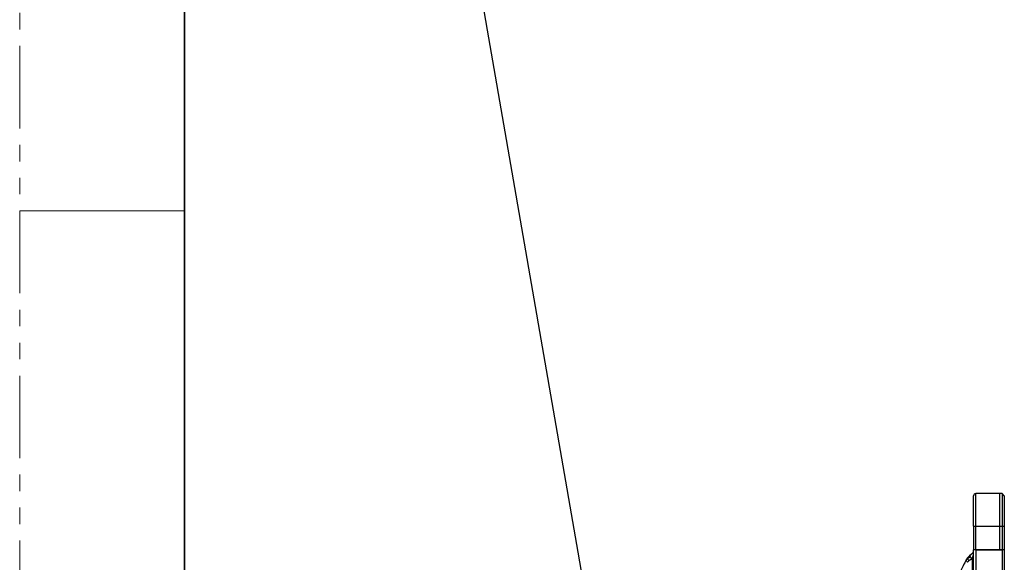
# Model space of a CAD drawing. Header units: millimetres. Extents: x 0 to 1118, y 0 to 864.
# Tile 18 of 256: x 0 to 76, y 513 to 554. Entities that reach past the tile are written whole.
import ezdxf

# ---------------------------------------------------------------- set-up
doc = ezdxf.new("R2010")
doc.units = ezdxf.units.MM
doc.linetypes.add('PHANTOM', pattern=[12.7, 6.35, -1.27, 1.27, -1.27, 1.27, -1.27])
doc.dimstyles.new('SLDDIMSTYLE2', dxfattribs={"dimtxt": 0.18, "dimasz": 0.762, "dimexe": 0, "dimexo": 0.0625, "dimgap": 0, "dimtad": 0, "dimtih": 1, "dimtoh": 1, "dimdec": 0, "dimrnd": 1e-09, "dimzin": 0, "dimdsep": 46, "dimtxsty": 'Standard', "dimblk1": 'DOT', "dimblk2": 'DOT', "dimsah": 1, "dimcen": 0.09, "dimadec": 0, "dimazin": 0, "dimtfac": 0.762, "dimtdec": 0, "dimtofl": 0, "dimtmove": 0, "dimatfit": 3, "dimldrblk": 'DOT', "dimfxl": 1, "dimfrac": 2, "dimtolj": 1, "dimtzin": 0, "dimarcsym": 0})

# ---------------------------------------------------------------- blocks, each defined once
blk = doc.blocks.new('_Dot')
at = {"color": 0, "linetype": 'ByBlock', "lineweight": -2}
blk.add_line((-0.5, 0), (-1, 0), dxfattribs=at)
at = {"color": 0, "linetype": 'ByBlock', "const_width": 0.5}
blk.add_lwpolyline([(-0.25, 0, 1), (0.25, 0, 1)], format="xyb", close=True, dxfattribs=at)

msp = doc.modelspace()

# ---------------------------------------------------------------- linework, layer by layer
at = {"color": 7, "linetype": 'PHANTOM', "lineweight": 18}
msp.add_line((0, 0), (0, 863.6), dxfattribs=at)
at = {"color": 7, "linetype": 'Continuous', "lineweight": 35}
msp.add_line((12.7, 838.2), (12.7, 25.4), dxfattribs=at)
at = {"color": 7, "linetype": 'Continuous', "lineweight": 18}
msp.add_line((0, 539.75), (12.7, 539.75), dxfattribs=at)
at = {"color": 7, "linetype": 'Continuous', "lineweight": 25}
for p, q in [((73.4757, 515.4693), (73.4757, 517.8026)), ((73.6424, 515.4693), (73.6424, 517.9693)), ((75.5091, 517.9693), (73.6424, 517.9693)), ((75.6757, 517.9693), (75.5091, 517.9693)), ((75.5091, 515.4693), (75.5091, 517.9693)), ((75.6757, 517.9693), (75.6757, 515.4693)), ((75.8424, 517.8026), (75.6757, 517.9693)), ((75.8424, 517.8026), (75.8424, 515.4693)), ((73.4757, 515.4693), (73.6424, 515.4693)), ((73.4757, 515.4693), (73.4757, 513.636)), ((73.6424, 513.636), (73.6424, 515.4693)), ((73.6424, 515.4693), (75.5091, 515.4693)), ((75.5091, 515.4693), (75.6757, 515.4693)), ((75.5091, 513.636), (75.5091, 515.4693)), ((75.6757, 515.4693), (75.8424, 515.4693)), ((75.6757, 515.4693), (75.6757, 513.636)), ((75.8424, 515.4693), (75.8424, 513.636)), ((73.2264, 513.2329), (73.4757, 513.4693)), ((73.4757, 309.911), (73.4757, 513.636)), ((73.6424, 513.636), (73.4757, 513.636)), ((73.6424, 513.636), (73.6424, 309.911)), ((73.6424, 513.636), (75.6757, 513.636)), ((75.5091, 513.636), (73.6424, 513.636)), ((75.6757, 513.636), (75.5091, 513.636)), ((75.6757, 513.636), (75.6757, 309.911)), ((75.8424, 513.636), (75.6757, 513.636)), ((75.8424, 513.636), (75.8424, 309.911)), ((73.2039, 513.2116), (73.2089, 513.2163)), ((73.3642, 512.9199), (73.3642, 503.5278))]:
    msp.add_line(p, q, dxfattribs=at)
at = {"color": 8, "linetype": 'Continuous', "lineweight": 25}
msp.add_line((73.0825, 513.0356), (73.1706, 513.0626), dxfattribs=at)
at = {"color": 8, "linetype": 'Continuous', "lineweight": 25, "flags": 128}
msp.add_lwpolyline([(73.009, 513.0026), (72.9903, 512.9877), (72.9721, 512.9699)], dxfattribs=at)
at = {"color": 7, "linetype": 'Continuous', "lineweight": 25}
for centre, radius, start, end in [((73.6424, 517.8026), 0.1667, 90, 180), ((73.3071, 512.546), 0.5, 129.481376, 147.350795)]:
    msp.add_arc(centre, radius, start, end, dxfattribs=at)
at = {"color": 8, "linetype": 'Continuous', "lineweight": 25}
msp.add_arc((73.2166, 512.6768), 0.3886, 96.796333, 111.40412, dxfattribs=at)
at = {"color": 7, "linetype": 'Continuous', "lineweight": 25}
for points, knots in [([(73.4757, 513.4693), (73.4705, 513.4643), (73.4592, 513.4536), (73.4404, 513.4358), (73.4181, 513.4146), (73.3902, 513.3882), (73.3569, 513.3566), (73.3216, 513.3232), (73.2851, 513.2886), (73.2483, 513.2537), (73.2218, 513.2286), (73.2089, 513.2163)], [0, 0, 0, 0, 0.0693274, 0.1484672, 0.2373057, 0.342483, 0.4759795, 0.6139518, 0.7269222, 0.8660869, 1, 1, 1, 1]), ([(72.9108, 512.8688), (72.8329, 512.7169), (72.7559, 512.567), (72.6042, 512.2715), (72.5294, 512.1258), (72.3078, 511.6941), (72.1638, 511.4136), (71.8818, 510.8642), (71.7438, 510.5954), (71.4735, 510.0688), (71.3411, 509.8109), (71.0821, 509.3064), (70.9554, 509.0596), (70.7086, 508.5787), (70.5884, 508.3446), (70.3562, 507.8923), (70.2441, 507.674), (70.0856, 507.3651), (70.0343, 507.2653), (69.9363, 507.0743), (69.8896, 506.9833), (69.8465, 506.8993)], [0, 0, 0, 0, 0.0625, 0.0625, 0.125, 0.125, 0.25, 0.25, 0.375, 0.375, 0.5, 0.5, 0.625, 0.625, 0.75, 0.75, 0.875, 0.875, 0.9375, 0.9375, 1, 1, 1, 1]), ([(72.8891, 512.8216), (72.8907, 512.8239), (72.8951, 512.8303), (72.9103, 512.8512), (72.9361, 512.8819), (72.9637, 512.9108), (72.9832, 512.9262), (72.9896, 512.9312)], [0, 0, 0, 0, 0.1372984, 0.3760693, 0.6139248, 0.8721702, 1, 1, 1, 1]), ([(73.0009, 512.6786), (72.9631, 512.714), (72.9332, 512.7515), (72.9015, 512.8184), (72.8999, 512.8476), (72.9108, 512.8688)], [0, 0, 0, 0, 0.5, 0.5, 1, 1, 1, 1]), ([(73.0789, 513.093), (73.0699, 513.0843), (73.052, 513.0669), (73.027, 513.0396), (73.0035, 513.0118), (72.9817, 512.9836), (72.9616, 512.9551), (72.9431, 512.9265), (72.9261, 512.8979), (72.9159, 512.8784), (72.9108, 512.8688)], [0, 0, 0, 0, 0.1350638, 0.2674911, 0.3971191, 0.5238312, 0.6475472, 0.7682165, 0.8857363, 1, 1, 1, 1]), ([(72.9242, 512.8671), (72.9282, 512.8719), (72.9409, 512.8872), (72.9623, 512.9095), (72.9799, 512.9234), (72.9844, 512.927)], [0, 0, 0, 0, 0.2536081, 0.806213, 1, 1, 1, 1]), ([(72.9721, 512.9699), (72.9743, 512.9729), (72.9787, 512.9791), (72.9856, 512.9884), (72.9965, 513.0027), (73.0084, 513.0176), (73.0209, 513.0323), (73.0304, 513.0431), (73.0397, 513.0534), (73.045, 513.059), (73.0475, 513.0617)], [0, 0, 0, 0, 0.0878307, 0.1774553, 0.2693043, 0.5050594, 0.6226868, 0.7385476, 0.8735504, 1, 1, 1, 1]), ([(73.1068, 512.7907), (73.0894, 512.8205), (73.0745, 512.8515), (73.0524, 512.9125), (73.0452, 512.9423), (73.0402, 512.997), (73.0423, 513.0217), (73.0549, 513.0634), (73.0654, 513.0803), (73.0789, 513.093)], [0, 0, 0, 0, 0.25, 0.25, 0.5, 0.5, 0.75, 0.75, 1, 1, 1, 1]), ([(73.0789, 513.093), (73.0843, 513.0982), (73.0954, 513.1087), (73.1122, 513.1247), (73.1285, 513.1401), (73.1487, 513.1593), (73.1735, 513.1827), (73.1937, 513.202), (73.2039, 513.2116)], [0, 0, 0, 0, 0.13621102, 0.27607668, 0.41300774, 0.53373691, 0.76609665, 1, 1, 1, 1]), ([(73.3638, 512.9199), (73.3569, 512.9184), (73.3426, 512.9153), (73.3212, 512.909), (73.2994, 512.9014), (73.2771, 512.8924), (73.2544, 512.882), (73.2313, 512.8702), (73.2078, 512.8571), (73.1836, 512.8425), (73.1587, 512.8265), (73.1331, 512.8092), (73.116, 512.7969), (73.1073, 512.7907)], [0, 0, 0, 0, 0.0683488, 0.1406193, 0.2169885, 0.2976581, 0.3828457, 0.4727735, 0.567657, 0.6676963, 0.7730591, 0.8838149, 1, 1, 1, 1]), ([(73.3642, 512.9199), (73.3587, 512.9266), (73.348, 512.9398), (73.3329, 512.9592), (73.3188, 512.9777), (73.3058, 512.9953), (73.2938, 513.0121), (73.2828, 513.0279), (73.2727, 513.0429), (73.2635, 513.0569), (73.2551, 513.07), (73.2477, 513.0822), (73.241, 513.0935), (73.2352, 513.1038), (73.2232, 513.1262), (73.2109, 513.1549), (73.1952, 513.1905), (73.1819, 513.2204), (73.1734, 513.2379), (73.1696, 513.2457)], [0, 0, 0, 0, 0.04843196, 0.09536054, 0.14076215, 0.18462254, 0.22696434, 0.26781791, 0.30720106, 0.34511933, 0.3815357, 0.41640361, 0.44970094, 0.48142537, 0.51159125, 0.6651546, 0.79800314, 0.90960235, 1, 1, 1, 1]), ([(73.3642, 512.9199), (73.3775, 512.9641), (73.3905, 513.0074), (73.4154, 513.0901), (73.4273, 513.1296), (73.4486, 513.2002), (73.458, 513.2315), (73.4717, 513.2767), (73.4757, 513.2902), (73.4757, 513.2902)], [0, 0, 0, 0, 0.25, 0.25, 0.5, 0.5, 0.75, 0.75, 1, 1, 1, 1])]:
    msp.add_open_spline(points, degree=3, knots=knots, dxfattribs=at)
for points in [[(73.0009, 512.6786), (73.0276, 512.7217), (73.063, 512.7594), (73.1068, 512.7907)], [(73.2264, 513.2329), (73.1739, 513.1831), (73.1246, 513.1364), (73.0789, 513.093)]]:
    msp.add_open_spline(points, degree=3, dxfattribs=at)

# ---------------------------------------------------------------- leaders
at = {"color": 7, "linetype": 'Continuous', "lineweight": 0}
msp.add_leader([(64.3522, 390.843), (35.5723, 556.279)], dimstyle='SLDDIMSTYLE2', dxfattribs=at)

doc.saveas('drawing.dxf')
